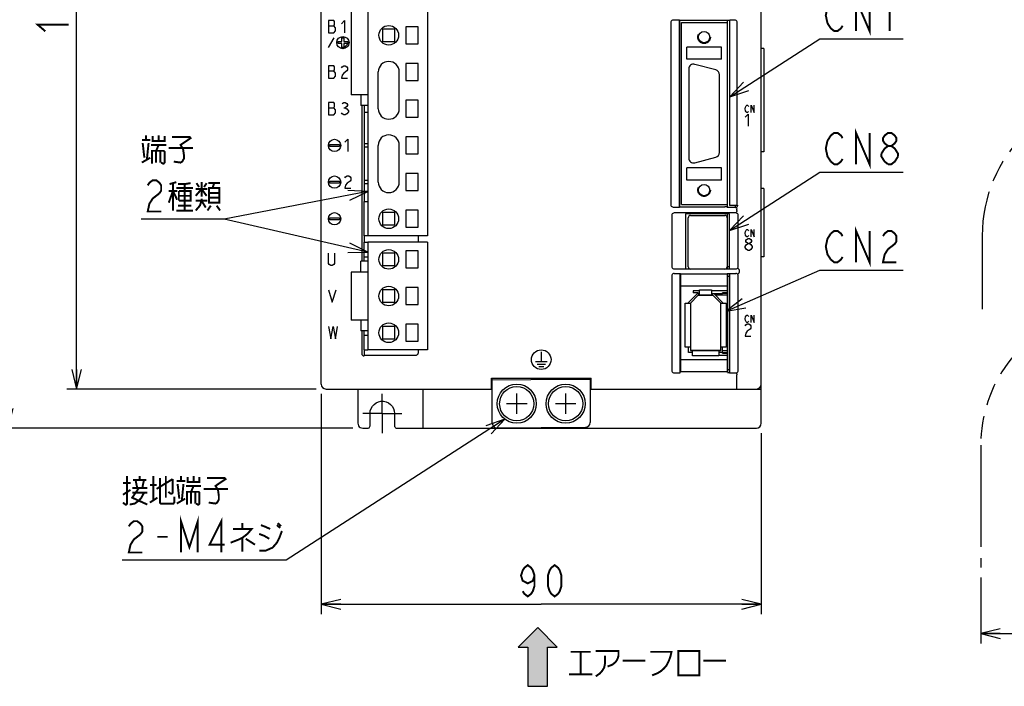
# Model space of a CAD drawing. Extents: x 63 to 816, y 33 to 569.
# Tile 4 of 23: x 331 to 533, y 213 to 349. Entities that reach past the tile are written whole.
import ezdxf

# ---------------------------------------------------------------- set-up
doc = ezdxf.new("R2010")
doc.units = 0
doc.header["$LTSCALE"] = 46.2
for name, pattern in [('CENTER', [0.6, 0.375, -0.075, 0.075, -0.075]), ('HIDDEN', [0.2, 0.1, -0.1]), ('PHANTOM', [0.8, 0.45, -0.05, 0.1, -0.05, 0.1, -0.05])]:
    doc.linetypes.add(name, pattern=pattern)
doc.layers.get('0').update_dxf_attribs({"linetype": 'CONTINUOUS'})
for name, color, linetype in [('ALL_AXIS', 7, 'CONTINUOUS'), ('ALL_CURVE', 7, 'CONTINUOUS'), ('ALL_FEATURES', 7, 'CONTINUOUS'), ('ALL_NOTE', 7, 'CONTINUOUS'), ('DEFAULT_2', 8, 'HIDDEN')]:
    doc.layers.add(name, color=color, linetype=linetype)
doc.dimstyles.get("Standard").update_dxf_attribs({"dimtxt": 2.5, "dimasz": 2.5, "dimexe": 1.25, "dimexo": 0.625, "dimtad": 1, "dimcen": 2.5, "dimazin": 3, "dimtfac": 1, "dimtmove": 0, "dimatfit": 3})

# ---------------------------------------------------------------- blocks, each defined once
blk = doc.blocks.new('_OPEN')
at = {"color": 0, "linetype": 'BYBLOCK'}
for p, q in [((0, 0), (-1, 0.25)), ((-1, -0.25), (0, 0)), ((-1, 0), (0, 0))]:
    blk.add_line(p, q, dxfattribs=at)
blk = doc.blocks.new('*D4')
at = {"color": 2, "linetype": 'CONTINUOUS'}
for p, q in [((392, 434), (327, 434)), ((329, 434), (329, 350)), ((329, 266), (329, 350)), ((399.51, 266), (327, 266))]:
    blk.add_line(p, q, dxfattribs=at)
at = {"color": 2, "linetype": 'CONTINUOUS', "xscale": 4, "yscale": 4, "zscale": 4}
for p, rotation in [((329, 434), 90), ((329, 266), 270)]:
    blk.add_blockref('_OPEN', p, dxfattribs=dict(at, rotation=rotation))
blk = doc.blocks.new('*D5')
at = {"color": 2, "linetype": 'CONTINUOUS'}
for p, q in [((392, 434), (341, 434)), ((343, 434), (343, 354)), ((343, 274), (343, 354)), ((392, 274), (341, 274))]:
    blk.add_line(p, q, dxfattribs=at)
at = {"color": 2, "linetype": 'CONTINUOUS', "xscale": 4, "yscale": 4, "zscale": 4}
for p, rotation in [((343, 434), 90), ((343, 274), 270)]:
    blk.add_blockref('_OPEN', p, dxfattribs=dict(at, rotation=rotation))
blk = doc.blocks.new('*D6')
at = {"color": 2, "linetype": 'CONTINUOUS'}
for p, q in [((393, 273), (393, 228)), ((483, 265), (483, 228)), ((393, 230), (438, 230)), ((483, 230), (438, 230))]:
    blk.add_line(p, q, dxfattribs=at)
at = {"color": 2, "linetype": 'CONTINUOUS', "xscale": 4, "yscale": 4, "zscale": 4, "rotation": 180}
blk.add_blockref('_OPEN', (393, 230), dxfattribs=at)
at = {"color": 2, "linetype": 'CONTINUOUS', "xscale": 4, "yscale": 4, "zscale": 4}
blk.add_blockref('_OPEN', (483, 230), dxfattribs=at)
blk = doc.blocks.new('*D10')
at = {"color": 2, "linetype": 'CONTINUOUS'}
for p, q in [((603.125, 265), (603.125, 222)), ((527.875, 235.5), (527.875, 222)), ((527.875, 224), (565.5, 224)), ((603.125, 224), (565.5, 224))]:
    blk.add_line(p, q, dxfattribs=at)
at = {"color": 2, "linetype": 'CONTINUOUS', "xscale": 4, "yscale": 4, "zscale": 4, "rotation": 180}
blk.add_blockref('_OPEN', (527.875, 224), dxfattribs=at)
at = {"color": 2, "linetype": 'CONTINUOUS', "xscale": 4, "yscale": 4, "zscale": 4}
blk.add_blockref('_OPEN', (603.125, 224), dxfattribs=at)
blk = doc.blocks.new('ARROW_BL1', base_point=(437.28, 219.23))
at = {"color": 7, "linetype": 'CONTINUOUS'}
for p, q in [((437.28, 225.23), (433.28, 221.23)), ((441.28, 221.23), (437.28, 225.23)), ((433.28, 221.23), (435.28, 221.23)), ((435.28, 221.23), (435.28, 213.23)), ((439.28, 213.23), (439.28, 221.23)), ((439.28, 221.23), (441.28, 221.23)), ((435.28, 213.23), (439.28, 213.23))]:
    blk.add_line(p, q, dxfattribs=at)
for points in [[(433.28, 221.23), (437.28, 225.23), (435.28, 221.23)], [(437.28, 225.23), (439.28, 213.23), (435.28, 221.23)], [(439.28, 213.23), (437.28, 225.23), (439.28, 221.23)], [(437.28, 225.23), (441.28, 221.23), (439.28, 221.23)], [(439.28, 213.23), (435.28, 213.23), (435.28, 221.23)]]:
    blk.add_solid(points, dxfattribs=at)

msp = doc.modelspace()

# ---------------------------------------------------------------- linework, layer by layer
at = {"color": 7, "linetype": 'CONTINUOUS'}
for p, q in [((402.575, 324.12), (401.8, 324.12)), ((401.8, 323.48), (402.575, 323.48)), ((402.575, 316.62), (401.8, 316.62)), ((401.8, 315.98), (402.575, 315.98)), ((470.35, 294.05), (469.08, 294.05)), ((476.1, 294.05), (472.85, 294.05)), ((476.1, 293.65), (475.1, 293.65)), ((476.1, 293.55), (475.1, 293.55)), ((474.3, 280.95), (476.1, 280.95)), ((475.1, 281.45), (476.1, 281.45)), ((475.1, 281.35), (476.1, 281.35))]:
    msp.add_line(p, q, dxfattribs=at)
at = {"color": 2, "linetype": 'CONTINUOUS', "const_width": 0.4}
for points in [[(336.6, 347.12), (335, 348.496), (341.4, 348.496)], [(436.624, 235.867), (436.28, 234.8), (435.248, 234.267), (434.216, 234.8), (433.872, 235.867), (434.216, 236.933), (434.56, 237.467), (435.248, 238), (435.936, 237.467), (436.28, 236.933), (436.624, 235.867), (436.624, 233.733), (436.28, 232.667), (435.936, 232.133), (435.248, 231.6), (434.56, 232.133), (434.216, 232.667)], [(440.752, 231.6), (440.064, 232.133), (439.72, 232.667), (439.376, 233.733), (439.376, 235.867), (439.72, 236.933), (440.064, 237.467), (440.752, 238), (441.44, 237.467), (441.784, 236.933), (442.128, 235.867), (442.128, 233.733), (441.784, 232.667), (441.44, 232.133), (440.752, 231.6)]]:
    msp.add_lwpolyline(points, dxfattribs=at)
at = {"layer": 'ALL_AXIS', "color": 7, "linetype": 'CONTINUOUS'}
for p, q in [((402.575, 387.3), (402.575, 305.3)), ((414.725, 382.1), (414.725, 305.3)), ((399.125, 358.45), (399.125, 334.15)), ((476.1, 348.9), (476.1, 349.36)), ((410.325, 348.05), (410.325, 344.55)), ((412.825, 348.05), (410.325, 348.05)), ((412.825, 344.55), (412.825, 348.05)), ((410.325, 344.55), (412.825, 344.55)), ((410.325, 340.55), (410.325, 337.05)), ((412.825, 340.55), (410.325, 340.55)), ((412.825, 337.05), (412.825, 340.55)), ((473.709, 339.214), (469.409, 340.366)), ((468.15, 339.4), (468.15, 321.2)), ((474.45, 322.352), (474.45, 338.248)), ((410.325, 337.05), (412.825, 337.05)), ((402.575, 334.15), (399.125, 334.15)), ((410.325, 333.05), (410.325, 329.55)), ((412.825, 333.05), (410.325, 333.05)), ((412.825, 329.55), (412.825, 333.05)), ((401.8, 330.6), (401.8, 312.3)), ((410.325, 329.55), (412.825, 329.55)), ((410.325, 325.55), (410.325, 322.05)), ((412.825, 325.55), (410.325, 325.55)), ((412.825, 322.05), (412.825, 325.55)), ((410.325, 322.05), (412.825, 322.05)), ((469.409, 320.234), (473.709, 321.386)), ((412.825, 318.05), (410.325, 318.05)), ((410.325, 318.05), (410.325, 314.55)), ((412.825, 314.55), (412.825, 318.05)), ((410.325, 314.55), (412.825, 314.55)), ((412.825, 310.55), (410.325, 310.55)), ((410.325, 310.55), (410.325, 307.05)), ((412.825, 307.05), (412.825, 310.55)), ((476.1, 311.1), (476.1, 311.7)), ((477.7, 311.1), (477.7, 311.544)), ((468.05, 299), (468.05, 309)), ((468.55, 309.5), (475.55, 309.5)), ((476.05, 309), (476.05, 299)), ((476.1, 308.905), (476.05, 308.905)), ((476.1, 298.55), (476.1, 309.8)), ((410.325, 307.05), (412.825, 307.05)), ((401.8, 305.3), (401.8, 304)), ((414.725, 305.3), (402.575, 305.3)), ((414.725, 304), (402.575, 304)), ((402.575, 304), (402.575, 282)), ((412.825, 302.25), (410.325, 302.25)), ((410.325, 302.25), (410.325, 298.75)), ((412.825, 298.75), (412.825, 302.25)), ((414.725, 304), (414.725, 282)), ((408.075, 301.75), (405.575, 301.75)), ((405.575, 301.75), (405.575, 299.25)), ((408.075, 299.25), (408.075, 301.75)), ((405.575, 299.25), (408.075, 299.25)), ((410.325, 298.75), (412.825, 298.75)), ((475.55, 298.5), (468.55, 298.5)), ((476.1, 299.095), (476.05, 299.095)), ((476.1, 299.05), (476.5, 299.05)), ((402.575, 297.9), (399.125, 297.9)), ((399.125, 297.9), (399.125, 288.1)), ((476.1, 278), (476.1, 297.602)), ((476.1, 297.05), (476.5, 297.05)), ((412.825, 294.75), (410.325, 294.75)), ((410.325, 294.75), (410.325, 291.25)), ((412.825, 291.25), (412.825, 294.75)), ((410.325, 291.25), (412.825, 291.25)), ((402.575, 288.1), (399.125, 288.1)), ((412.825, 287.25), (410.325, 287.25)), ((410.325, 287.25), (410.325, 283.75)), ((412.825, 283.75), (412.825, 287.25)), ((401.8, 282), (401.8, 280.755)), ((414.725, 282), (402.575, 282)), ((410.325, 283.75), (412.825, 283.75)), ((476.1, 278), (476.5, 278))]:
    msp.add_line(p, q, dxfattribs=at)
at = {"layer": 'ALL_AXIS', "color": 7, "linetype": 'CENTER'}
for q in [(405.5, 273), (401.5, 269), (409.5, 269), (405.5, 265)]:
    msp.add_line((405.5, 269), q, dxfattribs=at)
at = {"layer": 'ALL_AXIS', "color": 7, "linetype": 'CONTINUOUS'}
for centre, radius in [((406.825, 346.3), 2), ((406.825, 308.8), 2), ((406.825, 300.5), 2), ((406.825, 293), 2), ((406.825, 285.5), 2), ((433, 271), 4), ((433, 271), 3.5), ((443, 271), 4), ((443, 271), 3.5)]:
    msp.add_circle(centre, radius, dxfattribs=at)
for centre, radius, start, end in [((469.15, 339.4), 1, 75, 180), ((473.45, 338.248), 1, 0, 75), ((473.45, 322.352), 1, 285, 360), ((469.15, 321.2), 1, 180, 285), ((468.55, 309), 0.5, 90, 180), ((475.55, 309), 0.5, 0, 90), ((468.55, 299), 0.5, 180, 270), ((475.55, 299), 0.5, 270, 360)]:
    msp.add_arc(centre, radius, start, end, dxfattribs=at)
at = {"layer": 'ALL_CURVE', "color": 4, "linetype": 'CONTINUOUS'}
for p, q in [((394.5, 349.3), (394.5, 346.8)), ((395.594, 349.3), (394.5, 349.3)), ((395.75, 349.092), (395.594, 349.3)), ((395.594, 348.258), (395.75, 348.467)), ((395.75, 348.467), (395.75, 349.092)), ((397.156, 348.675), (397.781, 349.3)), ((397.781, 349.3), (397.781, 346.8)), ((394.5, 348.258), (395.594, 348.258)), ((394.5, 346.8), (395.594, 346.8)), ((395.906, 347.842), (395.594, 348.258)), ((395.594, 346.8), (395.906, 347.217)), ((395.906, 347.217), (395.906, 347.842)), ((394.5, 343.8), (395.655, 345.8)), ((396.45, 344.6), (396.45, 345)), ((396.45, 345), (397.25, 345)), ((397.25, 344.6), (396.45, 344.6)), ((397.25, 345), (397.25, 345.8)), ((397.25, 345.8), (397.65, 345.8)), ((397.25, 343.8), (397.25, 344.6)), ((397.65, 345.8), (397.65, 345)), ((397.65, 345), (398.45, 345)), ((397.65, 344.6), (397.65, 343.8)), ((398.45, 344.6), (397.65, 344.6)), ((398.45, 345), (398.45, 344.6)), ((397.65, 343.8), (397.25, 343.8)), ((394.5, 340.05), (394.5, 337.55)), ((395.594, 340.05), (394.5, 340.05)), ((394.5, 339.008), (395.594, 339.008)), ((395.75, 339.842), (395.594, 340.05)), ((395.594, 339.008), (395.75, 339.217)), ((395.906, 338.592), (395.594, 339.008)), ((395.75, 339.217), (395.75, 339.842)), ((395.906, 337.967), (395.906, 338.592)), ((397.156, 339.633), (397.312, 339.842)), ((397.312, 339.842), (397.625, 340.05)), ((397.625, 338.592), (397.312, 338.175)), ((397.625, 340.05), (397.938, 340.05)), ((398.25, 339.008), (397.625, 338.592)), ((397.938, 340.05), (398.25, 339.842)), ((398.25, 339.842), (398.406, 339.633)), ((398.406, 339.217), (398.25, 339.008)), ((398.406, 339.633), (398.406, 339.217)), ((394.5, 337.55), (395.594, 337.55)), ((395.594, 337.55), (395.906, 337.967)), ((397.312, 338.175), (397.156, 337.55)), ((397.156, 337.55), (398.406, 337.55)), ((394.5, 332.55), (394.5, 330.05)), ((395.594, 332.55), (394.5, 332.55)), ((395.75, 332.342), (395.594, 332.55)), ((395.75, 331.717), (395.75, 332.342)), ((397.312, 332.342), (397.625, 332.55)), ((397.625, 332.55), (397.938, 332.55)), ((397.938, 332.55), (398.25, 332.342)), ((398.25, 332.342), (398.406, 332.133)), ((394.5, 331.508), (395.594, 331.508)), ((395.594, 331.508), (395.75, 331.717)), ((395.906, 331.092), (395.594, 331.508)), ((395.594, 330.05), (395.906, 330.467)), ((395.906, 330.467), (395.906, 331.092)), ((397.312, 330.258), (397.156, 330.467)), ((397.625, 330.05), (397.312, 330.258)), ((397.625, 331.508), (397.938, 331.508)), ((398.25, 331.717), (397.938, 331.508)), ((397.938, 331.508), (398.25, 331.3)), ((398.25, 330.258), (397.938, 330.05)), ((398.406, 331.925), (398.25, 331.717)), ((398.25, 331.3), (398.562, 330.883)), ((398.562, 330.675), (398.25, 330.258)), ((398.406, 332.133), (398.406, 331.925)), ((398.562, 330.883), (398.562, 330.675)), ((479.705, 331.25), (479.775, 331.625)), ((479.775, 330.875), (479.705, 331.25)), ((479.705, 329.575), (480.286, 330.2)), ((479.775, 331.625), (479.914, 331.875)), ((479.914, 330.625), (479.775, 330.875)), ((479.914, 331.875), (480.053, 332)), ((480.053, 330.5), (479.914, 330.625)), ((480.053, 332), (480.193, 332)), ((480.193, 330.5), (480.053, 330.5)), ((480.193, 332), (480.332, 331.875)), ((480.332, 330.625), (480.193, 330.5)), ((480.286, 330.2), (480.286, 327.7)), ((480.332, 331.875), (480.402, 331.75)), ((480.402, 330.75), (480.332, 330.625)), ((480.959, 332), (481.516, 330.5)), ((480.959, 330.5), (480.959, 332)), ((481.516, 330.5), (481.516, 332)), ((394.5, 330.05), (395.594, 330.05)), ((397.938, 330.05), (397.625, 330.05)), ((397.85, 324.425), (398.475, 325.05)), ((398.475, 325.05), (398.475, 322.55)), ((394.75, 323.6), (394.75, 324)), ((394.75, 324), (396.75, 324)), ((396.75, 323.6), (394.75, 323.6)), ((396.75, 324), (396.75, 323.6)), ((394.75, 316.1), (394.75, 316.5)), ((394.75, 316.5), (396.75, 316.5)), ((396.75, 316.1), (394.75, 316.1)), ((396.75, 316.5), (396.75, 316.1)), ((397.85, 317.133), (398.006, 317.342)), ((398.006, 317.342), (398.319, 317.55)), ((398.319, 317.55), (398.631, 317.55)), ((398.944, 316.508), (398.319, 316.092)), ((398.631, 317.55), (398.944, 317.342)), ((398.944, 317.342), (399.1, 317.133)), ((399.1, 316.717), (398.944, 316.508)), ((399.1, 317.133), (399.1, 316.717)), ((398.006, 315.675), (397.85, 315.05)), ((397.85, 315.05), (399.1, 315.05)), ((398.319, 316.092), (398.006, 315.675)), ((394.75, 308.6), (394.75, 309)), ((394.75, 309), (396.75, 309)), ((396.75, 308.6), (394.75, 308.6)), ((396.75, 309), (396.75, 308.6)), ((479.705, 305.85), (479.775, 306.225)), ((479.775, 306.225), (479.914, 306.475)), ((479.914, 306.475), (480.053, 306.6)), ((480.053, 306.6), (480.193, 306.6)), ((480.193, 306.6), (480.332, 306.475)), ((480.332, 306.475), (480.402, 306.35)), ((480.959, 306.6), (481.516, 305.1)), ((480.959, 305.1), (480.959, 306.6)), ((481.516, 305.1), (481.516, 306.6)), ((479.775, 305.475), (479.705, 305.85)), ((479.914, 305.225), (479.775, 305.475)), ((479.85, 304.383), (479.995, 304.592)), ((479.85, 304.175), (479.85, 304.383)), ((479.995, 303.967), (479.85, 304.175)), ((480.053, 305.1), (479.914, 305.225)), ((479.995, 304.592), (480.286, 304.8)), ((480.193, 305.1), (480.053, 305.1)), ((480.332, 305.225), (480.193, 305.1)), ((480.286, 304.8), (480.576, 304.8)), ((480.402, 305.35), (480.332, 305.225)), ((480.576, 304.8), (480.866, 304.592)), ((480.866, 304.592), (481.011, 304.383)), ((481.011, 304.175), (480.866, 303.967)), ((481.011, 304.383), (481.011, 304.175)), ((479.705, 303.133), (479.995, 303.55)), ((479.705, 302.925), (479.705, 303.133)), ((479.995, 302.508), (479.705, 302.925)), ((480.286, 303.758), (479.995, 303.967)), ((479.995, 303.55), (480.286, 303.758)), ((480.286, 302.3), (479.995, 302.508)), ((480.286, 303.758), (480.576, 303.758)), ((480.576, 302.3), (480.286, 302.3)), ((480.866, 303.967), (480.576, 303.758)), ((480.576, 303.758), (480.866, 303.55)), ((480.866, 302.508), (480.576, 302.3)), ((480.866, 303.55), (481.156, 303.133)), ((481.156, 302.925), (480.866, 302.508)), ((481.156, 303.133), (481.156, 302.925)), ((394.5, 299.667), (394.5, 301.75)), ((395.75, 301.75), (395.75, 299.667)), ((394.656, 299.458), (394.5, 299.667)), ((394.969, 299.25), (394.656, 299.458)), ((395.281, 299.25), (394.969, 299.25)), ((395.594, 299.458), (395.281, 299.25)), ((395.75, 299.667), (395.594, 299.458)), ((394.5, 294.25), (395.281, 291.75)), ((395.281, 291.75), (396.062, 294.25)), ((479.705, 288.35), (479.775, 288.725)), ((479.775, 287.975), (479.705, 288.35)), ((479.775, 288.725), (479.914, 288.975)), ((479.914, 287.725), (479.775, 287.975)), ((479.914, 288.975), (480.053, 289.1)), ((480.053, 289.1), (480.193, 289.1)), ((480.193, 289.1), (480.332, 288.975)), ((480.332, 288.975), (480.402, 288.85)), ((480.959, 289.1), (481.516, 287.6)), ((480.959, 287.6), (480.959, 289.1)), ((481.516, 287.6), (481.516, 289.1)), ((394.5, 286.75), (394.969, 284.25)), ((394.969, 284.25), (395.438, 286.75)), ((395.438, 286.75), (395.906, 284.25)), ((395.906, 284.25), (396.375, 286.75)), ((479.705, 286.883), (479.85, 287.092)), ((479.85, 287.092), (480.14, 287.3)), ((480.053, 287.6), (479.914, 287.725)), ((480.193, 287.6), (480.053, 287.6)), ((480.14, 287.3), (480.431, 287.3)), ((480.721, 286.258), (480.14, 285.842)), ((480.332, 287.725), (480.193, 287.6)), ((480.402, 287.85), (480.332, 287.725)), ((480.431, 287.3), (480.721, 287.092)), ((480.721, 287.092), (480.866, 286.883)), ((480.866, 286.467), (480.721, 286.258)), ((480.866, 286.883), (480.866, 286.467)), ((479.85, 285.425), (479.705, 284.8)), ((479.705, 284.8), (480.866, 284.8)), ((480.14, 285.842), (479.85, 285.425)), ((438, 281.6), (438, 279.6)), ((436.8, 279.6), (439.2, 279.6)), ((437.15, 279.1), (438.85, 279.1)), ((437.5, 278.6), (438.5, 278.6))]:
    msp.add_line(p, q, dxfattribs=at)
at = {"layer": 'ALL_CURVE', "color": 2, "linetype": 'CONTINUOUS'}
msp.add_line((397.45, 343.55), (398.7, 344.8), dxfattribs=at)
at = {"layer": 'ALL_CURVE', "color": 40, "linetype": 'CONTINUOUS'}
for p, q in [((468.5, 291.55), (470.1, 293.15)), ((470.1, 293.15), (473.1, 293.15)), ((473.1, 293.15), (474.7, 291.55)), ((468.5, 291.55), (468.5, 281.85)), ((474.7, 281.85), (474.7, 291.55)), ((474.7, 281.85), (468.5, 281.85)), ((433, 268.9), (433, 273.1)), ((443, 268.9), (443, 273.1)), ((435.1, 271), (430.9, 271)), ((445.1, 271), (440.9, 271))]:
    msp.add_line(p, q, dxfattribs=at)
at = {"layer": 'ALL_CURVE', "color": 4, "linetype": 'CONTINUOUS'}
for centre, radius in [((397.45, 344.8), 1.25), ((395.75, 323.8), 1.25), ((395.75, 316.3), 1.25), ((395.75, 308.8), 1.25), ((438, 280), 2)]:
    msp.add_circle(centre, radius, dxfattribs=at)
at = {"layer": 'ALL_FEATURES', "color": 7, "linetype": 'CONTINUOUS'}
for p, q in [((393, 275), (393, 433)), ((483, 267), (483, 433)), ((464.5, 348.9), (464.5, 311.7)), ((466.265, 349.4), (465, 349.4)), ((466.265, 349.4), (466.3, 349.36)), ((466.265, 311.2), (466.265, 349.4)), ((476.5, 349.36), (466.3, 349.36)), ((466.3, 349.36), (466.3, 311.24)), ((466.7, 348.9), (476.1, 348.9)), ((466.7, 311.7), (466.7, 348.9)), ((476.1, 311.7), (476.1, 348.9)), ((476.5, 349.36), (476.535, 349.4)), ((476.5, 349.36), (476.5, 311.561)), ((477.6, 349.4), (476.535, 349.4)), ((476.535, 311.544), (476.535, 349.4)), ((478.1, 311.544), (478.1, 348.9)), ((405.575, 347.55), (405.575, 345.05)), ((408.075, 347.55), (405.575, 347.55)), ((408.075, 345.05), (408.075, 347.55)), ((405.575, 345.05), (408.075, 345.05)), ((474.85, 343.9), (467.75, 343.9)), ((467.75, 341.4), (467.75, 343.9)), ((474.85, 341.4), (474.85, 343.9)), ((483.5, 343.6), (483, 343.6)), ((483.5, 343.6), (483.5, 322.5)), ((474.85, 341.4), (467.75, 341.4)), ((404.675, 331.3), (404.675, 338.8)), ((408.975, 331.3), (408.975, 338.8)), ((401.135, 334.15), (401.135, 331.95)), ((402.575, 331.95), (401.135, 331.95)), ((401.3, 331.95), (401.3, 300.1)), ((401.8, 331.95), (401.8, 330.6)), ((401.8, 330.6), (402.575, 330.6)), ((404.675, 316.3), (404.675, 323.8)), ((408.975, 316.3), (408.975, 323.8)), ((483.5, 322.5), (483, 322.5)), ((474.85, 319.2), (467.75, 319.2)), ((467.75, 316.7), (467.75, 319.2)), ((474.85, 316.7), (474.85, 319.2)), ((474.85, 316.7), (467.75, 316.7)), ((483.5, 315), (483, 315)), ((483.5, 315), (483.5, 301)), ((401.8, 312.3), (402.575, 312.3)), ((401.8, 305.3), (401.8, 312.3)), ((465, 311.2), (466.265, 311.2)), ((466.265, 311.2), (466.3, 311.24)), ((466.3, 311.24), (475.539, 311.24)), ((466.7, 311.7), (476.1, 311.7)), ((476.048, 311.22), (475.539, 311.24)), ((476.048, 311.22), (476.1, 311.1)), ((477.7, 311.1), (476.1, 311.1)), ((476.5, 311.561), (476.535, 311.544)), ((478.1, 311.544), (476.535, 311.544)), ((478, 310.466), (478, 310.717)), ((478.1, 311.544), (478.2, 311.5)), ((478.2, 311.5), (478.2, 311.6)), ((408.075, 310.05), (405.575, 310.05)), ((405.575, 310.05), (405.575, 307.55)), ((408.075, 307.55), (408.075, 310.05)), ((464.7, 309.504), (464.7, 299.031)), ((477.804, 310), (465.196, 310)), ((476.517, 309.817), (467.483, 309.817)), ((467.483, 309.817), (467.5, 309.8)), ((467.483, 309.817), (467.483, 298.533)), ((476.5, 309.8), (467.5, 309.8)), ((467.5, 309.8), (467.5, 298.55)), ((476.517, 309.817), (476.5, 309.8)), ((476.5, 298.55), (476.5, 309.8)), ((476.517, 298.533), (476.517, 309.817)), ((478.3, 299.031), (478.3, 309.504)), ((405.575, 307.55), (408.075, 307.55)), ((476.1, 307.735), (476.05, 307.735)), ((476.1, 306.855), (476.05, 306.855)), ((402.575, 305.3), (401.8, 305.3)), ((412.882, 304), (412.882, 305.3)), ((476.1, 304.32), (476.05, 304.32)), ((401.8, 304), (402.575, 304)), ((401.8, 300.1), (401.8, 304)), ((476.1, 303.68), (476.05, 303.68)), ((402.575, 300.1), (401.135, 300.1)), ((401.135, 297.9), (401.135, 300.1)), ((401.8, 301), (402.575, 301)), ((476.1, 301.145), (476.05, 301.145)), ((476.1, 300.265), (476.05, 300.265)), ((483.5, 301), (483, 301)), ((465.203, 298.533), (467.483, 298.533)), ((467.483, 298.533), (467.5, 298.55)), ((467.5, 298.55), (468.363, 298.55)), ((475.737, 298.55), (476.5, 298.55)), ((476.517, 298.533), (476.5, 298.55)), ((476.517, 298.533), (477.797, 298.533)), ((478.475, 298.337), (478.475, 297.833)), ((464.7, 297.138), (464.7, 277.797)), ((465.203, 297.637), (466.413, 297.637)), ((466.413, 297.637), (466.483, 297.567)), ((466.413, 277.3), (466.413, 297.637)), ((466.483, 297.567), (476.048, 297.567)), ((466.483, 297.567), (466.483, 295.067)), ((476.048, 297.567), (476.083, 297.602)), ((476.048, 297.567), (476.048, 295.067)), ((476.083, 297.602), (476.483, 297.602)), ((476.483, 297.602), (476.517, 297.637)), ((476.5, 297.62), (476.5, 277.367)), ((476.517, 297.637), (477.797, 297.637)), ((476.517, 277.3), (476.517, 297.637)), ((478.3, 277.797), (478.3, 297.138)), ((408.075, 294.25), (405.575, 294.25)), ((405.575, 294.25), (405.575, 291.75)), ((408.075, 291.75), (408.075, 294.25)), ((466.483, 295.067), (476.048, 295.067)), ((466.483, 295.067), (466.5, 295.05)), ((476.03, 295.05), (466.5, 295.05)), ((466.5, 295.05), (466.5, 280.05)), ((469.08, 294.05), (469.08, 293.65)), ((470.35, 294.25), (472.85, 294.25)), ((470.35, 293.15), (470.35, 294.25)), ((472.85, 294.25), (472.85, 293.15)), ((476.03, 295.05), (476.048, 295.067)), ((468.1, 291.716), (469.934, 293.55)), ((470.1, 293.15), (468.5, 291.55)), ((470.08, 293.65), (469.08, 293.65)), ((469.934, 293.55), (470.35, 293.55)), ((470.08, 293.65), (470.08, 293.55)), ((473.1, 293.15), (470.1, 293.15)), ((472.85, 293.55), (475.1, 293.55)), ((474.7, 291.55), (473.1, 293.15)), ((473.266, 293.55), (475.1, 291.716)), ((476.1, 293.15), (473.666, 293.15)), ((475.1, 293.55), (475.1, 293.65)), ((405.575, 291.75), (408.075, 291.75)), ((467.4, 291.55), (468.5, 291.55)), ((467.4, 282.55), (467.4, 291.55)), ((468.1, 291.55), (468.1, 291.716)), ((468.5, 291.55), (468.5, 281.85)), ((474.7, 291.55), (475.8, 291.55)), ((474.7, 281.85), (474.7, 291.55)), ((475.1, 291.716), (475.1, 291.55)), ((475.8, 291.55), (475.8, 282.55)), ((401.135, 288.1), (401.135, 285.9)), ((402.575, 285.9), (401.135, 285.9)), ((401.3, 285.9), (401.3, 281.254)), ((401.8, 282), (401.8, 285.9)), ((408.075, 286.75), (405.575, 286.75)), ((405.575, 286.75), (405.575, 284.25)), ((408.075, 284.25), (408.075, 286.75)), ((401.8, 285), (402.575, 285)), ((405.575, 284.25), (408.075, 284.25)), ((401.8, 282), (402.575, 282)), ((412.882, 281.418), (412.882, 282)), ((468.5, 282.55), (467.4, 282.55)), ((468.1, 281.45), (468.1, 282.55)), ((475.8, 282.55), (474.7, 282.55)), ((475.1, 281.35), (475.1, 282.55)), ((401.702, 280.764), (401.8, 280.755)), ((401.879, 280.918), (401.8, 280.755)), ((401.879, 280.918), (412.382, 280.918)), ((466.483, 280.033), (466.5, 280.05)), ((466.483, 280.033), (476.048, 280.033)), ((466.483, 280.033), (466.483, 277.567)), ((466.5, 280.05), (476.03, 280.05)), ((468.9, 281.45), (468.1, 281.45)), ((468.5, 281.85), (474.7, 281.85)), ((468.9, 280.75), (468.9, 281.85)), ((474.3, 280.75), (468.9, 280.75)), ((474.3, 281.85), (474.3, 280.75)), ((475.1, 281.45), (474.3, 281.45)), ((475.1, 281.85), (476.1, 281.85)), ((476.03, 280.05), (476.048, 280.033)), ((476.048, 280.033), (476.048, 277.567)), ((427.8, 276.2), (448.2, 276.2)), ((427.8, 274), (427.8, 276.2)), ((427.8, 276.103), (428, 276.1)), ((427.8, 276), (428, 276)), ((428, 267.009), (428, 276.2)), ((428, 275.862), (443.8, 276)), ((443.8, 276.2), (443.8, 276)), ((443.8, 276), (448, 275.963)), ((448, 276.2), (448, 267.166)), ((448, 276.1), (448.2, 276.103)), ((448, 276), (448.2, 276)), ((448.2, 274), (448.2, 276.2)), ((465.2, 277.3), (466.413, 277.3)), ((466.413, 277.3), (466.483, 277.567)), ((466.483, 277.567), (476.048, 277.567)), ((476.1, 277.367), (476.048, 277.567)), ((476.1, 277.367), (476.5, 277.367)), ((476.5, 277.367), (476.517, 277.3)), ((476.517, 277.3), (477.8, 277.3)), ((478, 274), (478, 276.918)), ((394, 274), (428, 274)), ((400.506, 274), (400.509, 267)), ((413.8, 274), (413.8, 266)), ((427.8, 275.5), (428, 275.5)), ((427.8, 275), (428, 275)), ((428, 275.5), (427.819, 275.684)), ((448.2, 275.704), (448, 275.5)), ((448, 275.5), (448.2, 275.5)), ((448, 275), (448.2, 275)), ((448, 274), (483, 274)), ((402.992, 266.5), (402.993, 269)), ((408.005, 269), (408.006, 266.5)), ((401.511, 266), (402.49, 266)), ((408.507, 266), (482, 266)), ((447.009, 266.166), (429.009, 266.009))]:
    msp.add_line(p, q, dxfattribs=at)
at = {"layer": 'ALL_FEATURES', "color": 8, "linetype": 'PHANTOM'}
for p, q in [((528.17, 305.3), (528.17, 290.3)), ((527.875, 262.5), (527.875, 237.5))]:
    msp.add_line(p, q, dxfattribs=at)
at = {"layer": 'ALL_FEATURES', "color": 7, "linetype": 'CONTINUOUS'}
for points in [[(465, 349.4), (464.845, 349.376), (464.706, 349.305), (464.595, 349.194), (464.524, 349.055), (464.5, 348.9)], [(478.1, 348.9), (478.076, 349.055), (478.005, 349.194), (477.894, 349.305), (477.755, 349.376), (477.6, 349.4)], [(464.5, 311.7), (464.524, 311.545), (464.595, 311.406), (464.706, 311.295), (464.845, 311.224), (465, 311.2)], [(477.7, 311.1), (477.837, 311.119), (477.962, 311.174), (478.068, 311.261), (478.146, 311.373), (478.2, 311.5)], [(477.885, 311.021), (477.91, 310.999), (477.94, 310.94), (477.971, 310.849), (477.998, 310.739)], [(478, 310.463), (477.994, 310.357), (477.981, 310.265), (477.963, 310.198), (477.942, 310.165)], [(478, 310.717), (478, 310.725), (477.999, 310.732), (477.998, 310.739)], [(465.196, 310), (465.041, 309.976), (464.903, 309.906), (464.794, 309.797), (464.724, 309.659), (464.7, 309.504)], [(478.3, 309.504), (478.276, 309.659), (478.206, 309.797), (478.097, 309.906), (477.959, 309.976), (477.804, 310)], [(464.7, 299.031), (464.724, 298.878), (464.795, 298.739), (464.906, 298.629), (465.047, 298.557), (465.203, 298.533)], [(477.797, 298.533), (477.953, 298.557), (478.094, 298.629), (478.205, 298.739), (478.276, 298.878), (478.3, 299.031)], [(478.238, 298.615), (478.269, 298.601), (478.32, 298.557), (478.385, 298.489), (478.454, 298.405)], [(478.475, 298.337), (478.472, 298.362), (478.465, 298.385), (478.454, 298.405)], [(465.203, 297.637), (465.047, 297.613), (464.906, 297.541), (464.795, 297.431), (464.724, 297.292), (464.7, 297.138)], [(478.3, 297.138), (478.276, 297.292), (478.205, 297.431), (478.094, 297.541), (477.953, 297.613), (477.797, 297.637)], [(478.238, 297.555), (478.269, 297.569), (478.32, 297.612), (478.385, 297.681), (478.454, 297.765)], [(478.454, 297.765), (478.465, 297.785), (478.472, 297.808), (478.475, 297.833)], [(401.3, 281.254), (401.31, 281.157), (401.338, 281.063), (401.384, 280.977), (401.446, 280.901), (401.522, 280.839), (401.609, 280.792), (401.702, 280.764)], [(412.382, 280.918), (412.491, 280.93), (412.596, 280.966), (412.692, 281.026), (412.773, 281.105), (412.833, 281.201), (412.87, 281.308), (412.882, 281.418)], [(464.7, 277.797), (464.724, 277.643), (464.795, 277.505), (464.905, 277.395), (465.044, 277.325), (465.2, 277.3)], [(477.8, 277.3), (477.956, 277.325), (478.095, 277.395), (478.205, 277.505), (478.276, 277.643), (478.3, 277.797)], [(477.942, 277.219), (477.963, 277.191), (477.982, 277.125), (477.995, 277.03), (478, 276.919)], [(402.993, 269), (403.048, 269.521), (403.21, 270.019), (403.472, 270.472), (403.823, 270.862), (404.246, 271.169), (404.726, 271.383), (405.236, 271.491), (405.762, 271.491), (406.272, 271.383), (406.752, 271.169), (407.175, 270.862), (407.526, 270.472), (407.788, 270.019), (407.95, 269.521), (408.005, 269)], [(400.509, 267), (400.543, 266.741), (400.643, 266.5), (400.803, 266.293), (401.01, 266.134), (401.251, 266.034), (401.511, 266)], [(402.49, 266), (402.645, 266.025), (402.785, 266.096), (402.896, 266.206), (402.967, 266.346), (402.992, 266.5)], [(408.006, 266.5), (408.031, 266.346), (408.102, 266.206), (408.212, 266.096), (408.352, 266.024), (408.507, 266)]]:
    msp.add_lwpolyline(points, dxfattribs=at)
for centre in [(471.3, 345.93), (471.3, 314.67)]:
    msp.add_circle(centre, 1.154, dxfattribs=at)
for centre, radius, start, end in [((406.825, 338.8), 2.15, 0, 180), ((406.825, 331.3), 2.15, 180, 360), ((406.825, 323.8), 2.15, 0, 180), ((406.825, 316.3), 2.15, 180, 360), ((394, 275), 1, 180, 270), ((482, 275), 1, 270, 360), ((429, 267.009), 1, 180, 270.5), ((447, 267.166), 1, 270.5, 360), ((482, 267), 1, 270, 360)]:
    msp.add_arc(centre, radius, start, end, dxfattribs=at)
at = {"layer": 'ALL_FEATURES', "color": 8, "linetype": 'PHANTOM'}
for centre, radius, start in [((557.52, 305.3), 29.35, 90), ((556.125, 262.5), 28.25, 106.92808)]:
    msp.add_arc(centre, radius, start, 180, dxfattribs=at)
at = {"layer": 'ALL_NOTE', "color": 2, "linetype": 'CONTINUOUS'}
for p, q in [((476.535, 333.723), (495, 345.58)), ((495, 345.58), (495.5, 345.58)), ((495.5, 345.58), (512.012, 345.58)), ((476.517, 306.39), (495, 318.352)), ((495, 318.352), (495.5, 318.352)), ((495.5, 318.352), (512.012, 318.352)), ((402.575, 314.377), (373.175, 308.685)), ((372.675, 308.685), (356.163, 308.685)), ((372.675, 308.685), (356.163, 308.685)), ((373.175, 308.685), (372.675, 308.685)), ((373.175, 308.685), (372.675, 308.685)), ((402.575, 301.98), (373.175, 308.685)), ((475.8, 289.911), (495, 298.318)), ((495, 298.318), (495.5, 298.318)), ((495.5, 298.318), (512.012, 298.318)), ((430.564, 267.83), (385.82, 238.987)), ((385.32, 238.987), (352.296, 238.987)), ((385.82, 238.987), (385.32, 238.987))]:
    msp.add_line(p, q, dxfattribs=at)
at = {"layer": 'ALL_NOTE', "color": 2, "linetype": 'CONTINUOUS', "const_width": 0.4}
for points in [[(502.38, 347.18), (502.38, 353.58), (505.132, 347.18), (505.132, 353.58)], [(507.884, 351.98), (509.26, 353.58), (509.26, 347.18)], [(496.532, 348.78), (496.188, 350.38), (496.532, 351.98)], [(499.628, 348.247), (499.284, 347.713), (498.596, 347.18), (497.908, 347.18), (497.22, 347.713), (496.532, 348.78)], [(496.532, 324.752), (497.22, 325.818), (497.908, 326.352), (498.596, 326.352), (499.284, 325.818), (499.628, 325.285)], [(502.38, 319.952), (502.38, 326.352), (505.132, 319.952), (505.132, 326.352)], [(508.916, 323.685), (508.228, 324.218), (507.884, 324.752), (507.884, 325.285), (508.228, 325.818), (508.916, 326.352), (509.604, 326.352), (510.292, 325.818), (510.636, 325.285), (510.636, 324.752), (510.292, 324.218), (509.604, 323.685)], [(356.335, 324.885), (358.055, 324.885)], [(356.507, 324.285), (356.851, 321.285)], [(357.195, 324.885), (357.195, 325.885)], [(357.367, 320.885), (357.711, 324.285)], [(358.571, 325.685), (358.571, 324.685), (360.979, 324.685), (360.979, 325.685)], [(359.775, 325.885), (359.775, 324.685)], [(362.527, 325.485), (366.139, 325.485), (366.311, 325.285), (364.247, 323.885), (364.763, 323.085), (364.935, 321.885), (364.935, 321.085), (364.591, 320.485), (364.247, 320.285), (362.871, 320.485)], [(497.22, 320.485), (496.532, 321.552), (496.188, 323.152), (496.532, 324.752)], [(358.227, 323.885), (361.323, 323.885)], [(358.399, 320.085), (358.399, 322.685), (360.807, 322.685), (360.979, 322.485), (360.979, 320.285), (360.807, 320.085), (360.635, 320.085), (360.291, 320.285)], [(359.259, 322.685), (359.775, 323.885)], [(359.259, 322.685), (359.259, 320.285)], [(360.119, 322.685), (360.119, 320.285)], [(361.839, 323.285), (366.827, 323.285)], [(507.54, 322.085), (508.228, 323.152), (508.916, 323.685), (509.604, 323.685), (510.292, 323.152), (510.636, 322.618), (510.98, 322.085), (510.98, 321.552)], [(508.916, 319.952), (508.228, 320.485), (507.884, 321.018), (507.54, 321.552), (507.54, 322.085)], [(356.335, 320.285), (358.055, 321.285)], [(499.628, 321.018), (499.284, 320.485), (498.596, 319.952), (497.908, 319.952), (497.22, 320.485)], [(510.98, 321.552), (510.292, 320.485), (509.604, 319.952), (508.916, 319.952)], [(357.539, 315.618), (357.883, 316.151), (358.571, 316.685), (359.259, 316.685), (359.947, 316.151), (360.291, 315.618), (360.291, 314.551), (359.947, 314.018)], [(362.011, 315.885), (363.387, 316.285)], [(362.699, 316.085), (362.699, 310.485)], [(363.731, 315.885), (365.107, 315.885), (366.311, 316.085)], [(368.031, 315.285), (367.515, 316.085)], [(368.547, 316.285), (368.547, 313.285)], [(369.063, 315.285), (369.579, 316.085)], [(369.923, 316.085), (372.331, 316.085)], [(371.127, 316.085), (370.783, 315.085)], [(359.947, 314.018), (358.571, 312.951), (357.883, 311.885), (357.539, 310.285), (360.291, 310.285)], [(361.839, 312.085), (362.699, 314.485), (363.559, 312.685)], [(361.839, 314.485), (363.559, 314.485)], [(363.387, 315.085), (366.827, 315.085)], [(363.903, 314.485), (363.903, 312.485)], [(363.903, 312.485), (366.311, 312.485), (366.311, 314.485), (363.903, 314.485)], [(365.107, 315.885), (365.107, 310.485)], [(367.343, 313.485), (368.547, 314.885), (369.579, 313.485)], [(367.343, 314.885), (369.751, 314.885)], [(372.159, 315.085), (370.095, 315.085), (370.095, 312.085), (372.159, 312.085), (372.159, 315.085)], [(370.095, 314.085), (372.159, 314.085)], [(363.903, 313.485), (366.311, 313.485)], [(368.547, 312.885), (368.547, 312.485), (368.203, 311.485), (367.343, 310.485)], [(367.343, 312.485), (369.751, 312.485)], [(368.547, 312.485), (369.407, 311.085)], [(372.159, 313.085), (370.095, 313.085)], [(363.387, 310.485), (366.827, 310.485)], [(363.731, 311.485), (366.483, 311.485)], [(370.439, 311.485), (369.751, 310.485)], [(371.643, 311.485), (372.331, 310.485)], [(497.22, 305.785), (497.908, 306.318), (498.596, 306.318), (499.284, 305.785), (499.628, 305.251)], [(502.38, 299.918), (502.38, 306.318), (505.132, 299.918), (505.132, 306.318)], [(507.884, 305.251), (508.228, 305.785), (508.916, 306.318), (509.604, 306.318), (510.292, 305.785), (510.636, 305.251), (510.636, 304.185), (510.292, 303.651), (508.916, 302.585)], [(497.22, 300.451), (496.532, 301.518), (496.188, 303.118), (496.532, 304.718), (497.22, 305.785)], [(508.916, 302.585), (508.228, 301.518), (507.884, 299.918), (510.636, 299.918)], [(499.628, 300.985), (499.284, 300.451), (498.596, 299.918), (497.908, 299.918), (497.22, 300.451)], [(353.328, 256.187), (353.328, 250.587), (353.156, 250.387), (352.984, 250.387), (352.468, 250.787)], [(355.908, 255.387), (355.908, 256.187)], [(358.66, 256.187), (358.66, 251.187)], [(359.348, 253.587), (362.616, 255.587)], [(360.036, 255.787), (360.036, 250.787), (360.208, 250.587), (362.788, 250.587), (362.96, 250.787), (362.96, 251.987)], [(361.24, 256.187), (361.24, 251.787)], [(362.616, 255.587), (362.616, 252.787), (362.444, 252.587), (362.272, 252.587), (361.756, 252.987)], [(364.336, 255.187), (364.336, 256.187)], [(365.712, 255.987), (365.712, 254.987), (368.12, 254.987), (368.12, 255.987)], [(366.916, 256.187), (366.916, 254.987)], [(369.668, 255.787), (373.28, 255.787), (373.452, 255.587), (371.388, 254.187), (371.904, 253.387), (372.076, 252.187), (372.076, 251.387), (371.732, 250.787), (371.388, 250.587), (370.012, 250.787)], [(352.468, 254.787), (354.016, 254.787)], [(355.736, 253.787), (354.36, 251.787), (357.456, 250.387)], [(354.36, 253.787), (357.456, 253.787)], [(354.532, 255.387), (357.284, 255.387)], [(355.392, 253.787), (355.048, 255.387)], [(356.768, 255.387), (356.424, 253.787)], [(357.972, 254.387), (359.348, 254.387)], [(363.476, 255.187), (365.196, 255.187)], [(363.648, 254.587), (363.992, 251.587)], [(364.508, 251.187), (364.852, 254.587)], [(365.368, 254.187), (368.464, 254.187)], [(366.4, 252.987), (366.916, 254.187)], [(368.98, 253.587), (373.968, 253.587)], [(352.468, 252.387), (354.016, 253.387)], [(353.844, 250.387), (354.876, 250.587), (355.736, 251.187), (356.252, 251.787), (356.768, 252.787)], [(354.36, 252.787), (357.456, 252.787)], [(357.972, 250.787), (359.52, 251.787)], [(363.476, 250.587), (365.196, 251.587)], [(365.54, 250.387), (365.54, 252.987), (367.948, 252.987), (368.12, 252.787), (368.12, 250.587), (367.948, 250.387), (367.776, 250.387), (367.432, 250.587)], [(366.4, 252.987), (366.4, 250.587)], [(367.26, 252.987), (367.26, 250.587)], [(364.336, 240.587), (364.336, 246.987), (366.056, 241.653), (367.776, 246.987), (367.776, 240.587)], [(372.592, 240.587), (372.592, 246.987), (370.184, 242.187), (373.28, 242.187)], [(353.672, 245.92), (354.016, 246.453), (354.704, 246.987), (355.392, 246.987), (356.08, 246.453), (356.424, 245.92), (356.424, 244.853), (356.08, 244.32)], [(376.892, 246.587), (376.892, 245.387)], [(380.676, 246.187), (381.708, 245.787), (382.568, 245.387)], [(383.944, 246.187), (384.632, 245.587)], [(384.116, 246.587), (384.804, 245.987)], [(356.08, 244.32), (354.704, 243.253), (354.016, 242.187), (353.672, 240.587), (356.424, 240.587)], [(359.52, 243.787), (361.584, 243.787)], [(375, 245.387), (378.784, 245.387), (377.924, 244.387), (376.892, 243.587), (376.032, 243.187), (374.484, 242.587)], [(376.892, 243.587), (376.892, 240.787)], [(380.332, 240.987), (381.708, 240.987), (383.084, 241.587), (383.944, 242.587), (384.46, 243.587), (384.976, 244.987)], [(380.332, 244.387), (381.364, 243.987), (382.396, 243.387)], [(377.58, 243.387), (379.472, 242.187)], [(443.994, 220.277), (448.122, 220.277)], [(446.058, 220.277), (446.058, 215.677)], [(449.154, 220.477), (453.798, 220.477), (453.798, 219.477), (453.626, 218.877), (453.282, 218.277), (452.594, 217.677), (451.562, 217.277)], [(451.046, 219.477), (451.046, 217.877), (450.874, 217.077), (450.53, 216.477), (450.014, 215.877), (449.154, 215.277)], [(460.334, 220.277), (464.634, 220.277), (464.462, 219.477), (464.118, 218.477), (463.602, 217.477), (463.086, 216.877), (462.398, 216.277), (461.71, 215.877), (460.678, 215.477)], [(466.01, 220.477), (466.01, 215.477), (470.31, 215.477), (470.31, 220.477), (466.01, 220.477)], [(454.658, 218.477), (459.302, 218.477)], [(471.17, 218.477), (475.814, 218.477)], [(443.65, 215.677), (448.466, 215.677)]]:
    msp.add_lwpolyline(points, dxfattribs=at)
at = {"layer": 'ALL_NOTE', "color": 2, "linetype": 'CONTINUOUS'}
for points in [[(479.36, 336.726), (476.535, 333.723), (480.441, 335.043)], [(398.838, 312.635), (402.575, 314.377), (398.458, 314.598)], [(479.332, 309.403), (476.517, 306.39), (480.419, 307.724)], [(398.453, 301.894), (402.575, 301.98), (398.897, 303.844)], [(479.063, 292.432), (475.8, 289.911), (479.865, 290.6)], [(427.743, 264.822), (430.564, 267.83), (426.66, 266.503)]]:
    msp.add_lwpolyline(points, dxfattribs=at)
at = {"layer": 'DEFAULT_2', "color": 8, "linetype": 'HIDDEN'}
for centre in [(471.3, 345.93), (471.3, 314.67)]:
    msp.add_circle(centre, 1.3, dxfattribs=at)

# ---------------------------------------------------------------- block references
at = {"color": 2, "linetype": 'CONTINUOUS'}
msp.add_blockref('ARROW_BL1', (437.281, 219.234), dxfattribs=at)

# ---------------------------------------------------------------- dimensions: what is measured, and where the dimension line sits
for base, p2, picture, middle in [((329, 266), (399.511, 266), '*D4', (327.4, 341.744)), ((343, 274), (392, 274), '*D5', (341.4, 345.744))]:
    dim = msp.add_linear_dim(base=base, p1=(392, 434), p2=p2, angle=270, dimstyle='Standard', dxfattribs=at)
    dim.commit()
    dim.dimension.update_dxf_attribs({"geometry": picture, "text_midpoint": middle, "dimtype": 128})
for base, p1, p2, picture, middle in [((483, 230), (393, 273), (483, 265), '*D6', (432.496, 231.6)), ((603.125, 224), (527.875, 235.5), (603.125, 265), '*D10', (554.492, 225.6))]:
    dim = msp.add_linear_dim(base=base, p1=p1, p2=p2, dimstyle='Standard', dxfattribs=at)
    dim.commit()
    dim.dimension.update_dxf_attribs({"geometry": picture, "text_midpoint": middle, "dimtype": 128})

doc.saveas('drawing.dxf')
